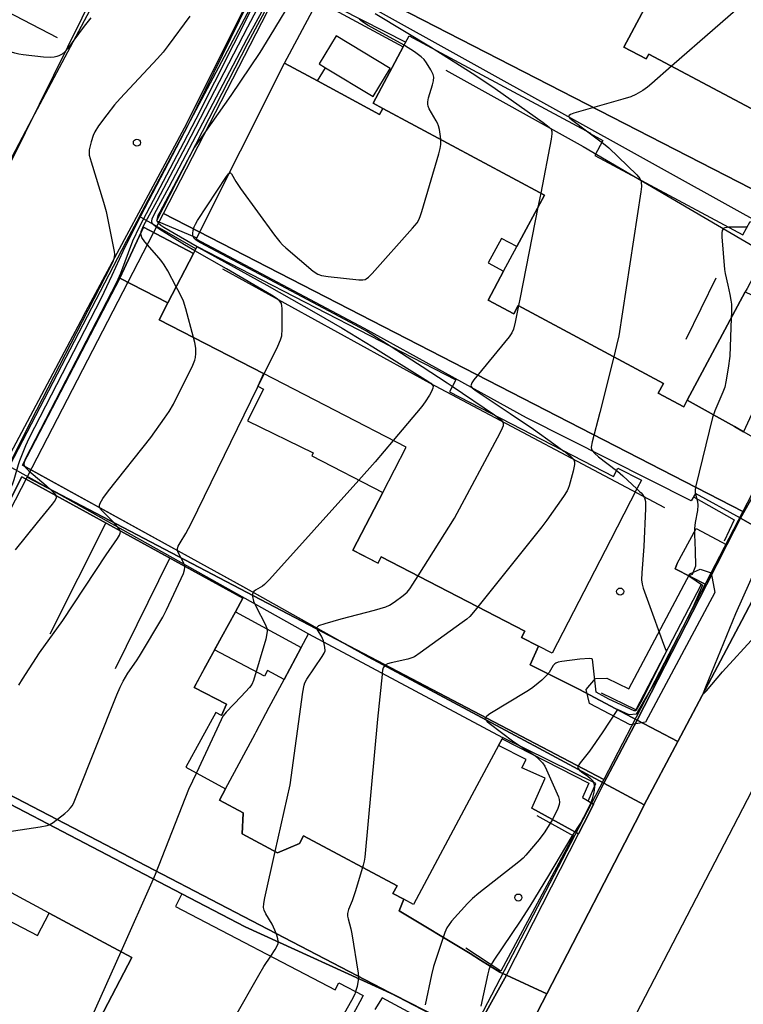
# Model space of a CAD drawing. Extents: x 0 to 85000, y -1 to 75000.
# Tile 63 of 147: x 38767 to 38870, y 62164 to 62303. Entities that reach past the tile are written whole.
import ezdxf

# ---------------------------------------------------------------- set-up
doc = ezdxf.new("R2010")
doc.units = 0
doc.header["$MEASUREMENT"] = 0
doc.header["$PDMODE"] = 33
doc.header["$PDSIZE"] = -3
for name, color, linetype in [('BOS3D_ACTIVE_POLY_CLIP', 227, 'CONTINUOUS'), ('BOS3D_PAVEMENT_MARKINGS_LI', 15, 'CONTINUOUS'), ('CONTOUR_CLIP', 120, 'CONTINUOUS'), ('DRIVEWAY_CLIP', 210, 'CONTINUOUS'), ('DTM_INFOTECHBREAKS_CLIP', 4, 'CONTINUOUS'), ('DTM_POINT', 158, 'CONTINUOUS'), ('FENCE_CLIP', 96, 'CONTINUOUS'), ('IMPERV_OTHER_CLIP', 126, 'CONTINUOUS'), ('PARCELS_FULL_17_CLIP', 7, 'CONTINUOUS'), ('PARKING_CLIP', 78, 'CONTINUOUS'), ('ROAD_CLIP', 197, 'CONTINUOUS'), ('SIDEWALK_CLIP', 78, 'CONTINUOUS')]:
    doc.layers.add(name, color=color, linetype=linetype)

msp = doc.modelspace()

# ---------------------------------------------------------------- linework, layer by layer
at = {"layer": 'BOS3D_ACTIVE_POLY_CLIP'}
for points, elevation in [([(38764.89, 62281.25), (38751.92, 62256.73), (38737.15, 62264.54), (38732.79, 62256.29), (38741.94, 62251.45), (38686.68, 62146.98), (38681.53, 62149.7), (38674.74, 62136.86), (38662.18, 62143.5), (38752.03, 62320.94), (38774.42, 62309.09), (38778.48, 62306.94), (38768.72, 62288.49)], 87), ([(38848.94, 62284.16), (38869.92, 62272.91), (38870.94, 62274.81), (38874.55, 62272.87), (38873.65, 62271.19), (38870.51, 62265.3), (38870.24, 62264.81), (38862.04, 62249.44), (38861.54, 62248.5), (38857.91, 62250.44), (38858.66, 62251.84), (38838.08, 62262.89), (38837.45, 62261.7), (38833.8, 62263.66), (38836.01, 62267.76), (38837.86, 62271.23), (38841.79, 62278.55), (38818.89, 62290.84), (38817.5, 62291.59), (38821.78, 62299.56), (38822.63, 62301.15), (38848.34, 62287.35), (38848.3, 62287.27), (38850.09, 62286.31)], 62.5), ([(38828.34, 62250.62), (38851.59, 62238.61), (38852.21, 62239.82), (38855.55, 62238.09), (38854.96, 62236.95), (38851.16, 62229.58), (38842.88, 62213.56), (38840.97, 62214.55), (38838.56, 62215.79), (38839.03, 62216.7), (38818.67, 62227.21), (38818.2, 62226.31), (38814.64, 62228.15), (38818.88, 62236.36), (38822.2, 62242.79), (38812.12, 62247.99), (38801.98, 62253.23), (38787.2, 62260.86), (38788.43, 62263.24), (38792.05, 62270.26), (38792.57, 62271.27), (38829.23, 62252.34)], 57.5), ([(38865.97, 62222.17), (38856.14, 62203.77), (38853.96, 62203.41), (38848.16, 62206.43), (38847.69, 62208.42), (38849.03, 62209.97), (38850.64, 62210), (38853.75, 62208.5), (38862.4, 62224.82), (38863.88, 62225.46), (38865.41, 62224.95)], 35.36), ([(38831.52, 62193.43), (38823.23, 62177.92), (38821.86, 62178.65), (38820.32, 62179.47), (38820.9, 62180.56), (38807.66, 62187.63), (38807.09, 62186.56), (38803.97, 62185.25), (38798.93, 62187.94), (38799.07, 62190.85), (38799.1, 62190.91), (38795.74, 62192.7), (38796.6, 62194.31), (38800.77, 62202.12), (38800.93, 62202.42), (38802.78, 62205.88), (38804.89, 62209.83), (38807.3, 62214.36), (38808.33, 62216.28), (38835.87, 62201.58), (38835.78, 62201.41), (38835.27, 62200.45)], 65.5)]:
    msp.add_lwpolyline(points, close=True, dxfattribs=dict(at, elevation=elevation))
for points, elevation in [([(38897.6, 62304.74), (38896.73, 62303.1), (38895.17, 62300.15), (38886.3, 62283.44), (38885.61, 62283.8), (38881.25, 62286.11), (38880.47, 62284.64), (38876.66, 62286.66), (38877.16, 62287.6), (38856.58, 62298.52), (38856.23, 62297.86), (38853.05, 62299.55), (38859.6, 62311.88)], 64), ([(38749.08, 62200.96), (38790.41, 62179.4), (38789.48, 62177.62), (38812.12, 62165.82), (38812.63, 62166.8), (38816.11, 62164.98), (38815.64, 62164.11), (38811.35, 62156.17), (38815.07, 62154.07), (38815.2, 62153.99), (38808.07, 62140.65), (38806.48, 62141.48), (38804.16, 62142.69), (38803.03, 62140.54), (38799.65, 62142.3), (38800.26, 62143.46), (38779.5, 62154.28), (38778.98, 62153.28), (38777.32, 62154.14), (38777.17, 62154.22), (38775.37, 62155.16), (38783.3, 62170.37), (38771.61, 62176.68), (38766.23, 62179.58)], 59)]:
    msp.add_lwpolyline(points, dxfattribs=dict(at, elevation=elevation))
at = {"layer": 'BOS3D_PAVEMENT_MARKINGS_LI'}
for p, q in [((38779.61, 62232.03), (38771.67, 62216.25)), ((38781.01, 62211.39), (38788.71, 62227.03))]:
    msp.add_line(p, q, dxfattribs=at)
at = {"layer": 'CONTOUR_CLIP'}
for p, q in [((38841.27, 62278.83, 36), (38840.88, 62276.85, 36)), ((38834.71, 62247.32, 37), (38828.73, 62251.38, 37)), ((38786.35, 62181.52, 38), (38781.74, 62171.21, 38))]:
    msp.add_line(p, q, dxfattribs=at)
for points, elevation in [([(38849.72, 62333.2), (38849.95, 62333), (38850.36, 62332.6), (38850.73, 62332.16), (38851.01, 62331.65), (38851.32, 62330.94), (38853.16, 62326.2), (38853.5, 62325.51), (38853.85, 62325.04), (38857.09, 62321.56), (38864.96, 62313.59), (38865.48, 62313.01), (38866.2, 62312.12), (38866.64, 62311.5), (38866.95, 62311), (38869.19, 62307.02), (38869.54, 62306.34), (38869.68, 62305.85), (38869.67, 62305.69), (38869.55, 62305.4), (38869.32, 62305.12), (38868.9, 62304.73), (38866.01, 62302.24), (38859.8, 62296.82)], 35), ([(38808.34, 62321.07), (38792.37, 62289.34), (38790.63, 62285.96), (38784.39, 62274.1), (38783.4, 62272), (38781.68, 62267.43), (38781.12, 62266.13), (38768.2, 62241.09), (38768.07, 62240.75), (38768.01, 62240.41), (38768.03, 62240.24), (38768.18, 62239.94), (38768.69, 62239.41), (38771.14, 62237.34), (38771.88, 62236.68), (38772.28, 62236.28), (38772.49, 62236), (38772.59, 62235.72), (38772.58, 62235.58), (38772.46, 62235.28), (38772.03, 62234.68), (38769.89, 62232.09), (38766.76, 62228.24)], 41), ([(38789.6, 62265.52), (38788.39, 62267.8), (38787.9, 62268.66), (38787.56, 62269.14), (38787.19, 62269.59), (38785.14, 62271.93), (38784.72, 62272.53), (38784.61, 62272.85), (38784.59, 62273.02), (38784.64, 62273.37), (38784.76, 62273.72), (38784.97, 62274.18), (38786.91, 62277.71), (38791.07, 62285.62), (38799.75, 62302.41), (38807.38, 62316.9)], 40), ([(38742.56, 62188.45), (38749.36, 62203.85), (38755.47, 62216.45), (38757.26, 62220.04), (38760.82, 62227.03), (38763.3, 62231.73), (38766.13, 62236.98), (38766.37, 62237.5), (38766.61, 62238.19), (38767.23, 62240.33), (38767.42, 62240.87), (38768.26, 62243), (38768.73, 62244.05), (38779, 62263.99), (38780.52, 62267.18), (38782.06, 62270.57), (38784.03, 62274.53), (38791.34, 62288.54), (38798.57, 62303.33), (38802.42, 62311.31)], 42), ([(38792.24, 62270.63), (38790.76, 62271.47), (38787.27, 62273.65), (38786.64, 62274.08), (38786.27, 62274.44), (38786.16, 62274.72), (38786.15, 62274.87), (38786.21, 62275.2), (38786.51, 62275.88), (38788.59, 62279.74), (38799.6, 62300.65), (38804.39, 62309.43)], 39), ([(38806.59, 62307.27), (38802.89, 62301.09), (38801.44, 62298.77), (38797.35, 62292.66), (38792.85, 62286.3), (38792.19, 62285.33), (38791.56, 62284.2), (38787.27, 62276.14), (38787.01, 62275.63), (38786.89, 62275.29), (38786.86, 62274.94), (38786.93, 62274.75), (38787.02, 62274.63), (38787.4, 62274.3), (38787.86, 62273.99), (38792.56, 62271.25)], 38), ([(38791.51, 62303.95), (38788.47, 62299.77), (38787.75, 62298.82), (38786.96, 62297.93), (38781.65, 62292.23), (38780.87, 62291.33), (38779.75, 62289.95), (38778.58, 62288.36), (38778.05, 62287.53), (38777.81, 62287.01), (38777.52, 62286.09), (38777.26, 62284.97), (38777.24, 62284.6), (38777.28, 62284.22), (38777.53, 62283.26), (38779.31, 62277.56), (38779.69, 62276.22), (38780.79, 62270.53), (38780.83, 62270.15), (38780.81, 62269.77), (38780.65, 62269.23), (38780.32, 62268.53), (38768.97, 62246.47), (38766.21, 62240.85)], 43), ([(38777.5, 62303.7), (38776.53, 62302.49), (38775.08, 62300.52)], 44), ([(38821.9, 62299.8), (38816.83, 62302.61), (38816, 62303.14), (38815.54, 62303.51)], 37), ([(38817.82, 62304.31), (38825.89, 62299.42), (38826.15, 62299.26)], 36), ([(38775.08, 62300.52), (38774.22, 62299.34), (38773.84, 62298.9), (38773.42, 62298.56), (38772.98, 62298.31), (38772.66, 62298.19), (38772.3, 62298.11), (38771.74, 62298.07), (38770.78, 62298.11), (38767.88, 62298.45), (38767.3, 62298.54), (38766.73, 62298.67), (38763.1, 62299.78), (38758.08, 62301.09), (38757.11, 62301.31), (38756.14, 62301.42), (38754.59, 62301.48), (38754.01, 62301.45), (38753.24, 62301.33), (38748.45, 62300.22), (38747.71, 62299.99), (38747, 62299.65), (38738.88, 62294.98)], 44), ([(38827.09, 62286.44), (38827.05, 62286.88), (38826.91, 62287.83), (38826.78, 62288.38), (38826.64, 62288.74), (38826.46, 62289.09), (38825.45, 62290.79), (38825.31, 62291.14), (38825.26, 62291.43), (38825.26, 62291.76), (38825.36, 62292.32), (38825.93, 62294.19), (38826.07, 62294.75), (38826.1, 62295.29), (38826.02, 62295.64), (38825.69, 62296.32), (38825.09, 62297.31), (38824.75, 62297.77), (38824.34, 62298.17), (38823.38, 62298.86), (38821.94, 62299.78), (38821.9, 62299.8)], 37), ([(38826.15, 62299.26), (38831.95, 62295.59), (38834.81, 62293.65), (38841.63, 62288.86), (38842.24, 62288.39), (38842.51, 62288.15), (38842.73, 62287.88), (38842.8, 62287.73), (38842.85, 62287.57), (38842.86, 62287.22), (38842.76, 62286.46), (38841.27, 62278.83)], 36), ([(38859.8, 62296.82), (38857, 62294.37), (38856.39, 62293.86), (38855.75, 62293.4), (38854.75, 62292.8), (38854.04, 62292.49), (38852.9, 62292.14), (38845.98, 62290.17), (38845.49, 62289.99), (38845.28, 62289.85), (38845.23, 62289.77), (38845.25, 62289.67), (38845.4, 62289.46), (38845.8, 62289.12), (38847.77, 62287.66)], 35), ([(38819.39, 62257.43), (38816.57, 62259.23), (38815.01, 62260.11), (38793.03, 62271.76), (38792.55, 62272.05), (38792.16, 62272.38), (38791.98, 62272.65), (38791.94, 62272.81), (38791.94, 62273.15), (38791.99, 62273.51), (38792.15, 62274.06), (38792.31, 62274.42), (38792.61, 62274.93), (38796.73, 62281.18), (38797.02, 62281.55), (38797.2, 62281.69), (38797.28, 62281.71), (38797.44, 62281.58), (38798.03, 62280.49), (38798.71, 62279.48), (38803.54, 62272.84), (38804.27, 62271.9), (38804.68, 62271.47), (38805.12, 62271.08), (38809.03, 62267.77), (38809.66, 62267.34), (38810.19, 62267.14), (38811.15, 62266.98), (38815.47, 62266.51), (38816.04, 62266.51), (38816.38, 62266.59), (38816.54, 62266.67), (38816.84, 62266.89), (38817.39, 62267.44), (38823.11, 62273.86), (38823.74, 62274.62), (38824.04, 62275.12), (38824.25, 62275.66), (38824.43, 62276.23), (38826.81, 62284.4), (38827.01, 62285.16), (38827.1, 62285.74), (38827.1, 62286.31), (38827.09, 62286.44)], 37), ([(38847.77, 62287.66), (38849.84, 62286.12), (38849.95, 62286.04)], 35), ([(38849.95, 62286.04), (38850.92, 62285.25), (38854.88, 62281.44), (38855.3, 62280.92), (38855.42, 62280.69)], 35), ([(38855.42, 62280.69), (38855.44, 62280.66), (38855.52, 62280.38), (38855.54, 62279.77), (38855.45, 62278.99), (38852.34, 62258.56), (38852.03, 62257.2), (38851.64, 62255.61)], 35), ([(38840.88, 62276.85), (38838.37, 62264.03), (38838.13, 62262.86)], 36), ([(38867.92, 62273.98), (38867.68, 62273.97), (38867.36, 62273.9), (38867.22, 62273.84), (38867.11, 62273.76), (38866.99, 62273.51), (38866.95, 62273.19), (38866.96, 62272.63), (38867.32, 62267.97), (38867.42, 62267.41), (38867.81, 62265.77), (38868.1, 62264.43), (38868.23, 62263.66), (38868.29, 62263.08), (38868.29, 62261.88), (38868.26, 62261.09)], 34), ([(38870.51, 62273.99), (38868.24, 62274), (38867.92, 62273.98)], 34), ([(38792.56, 62271.25), (38792.78, 62271.13), (38802.44, 62265.76), (38809.43, 62261.79), (38813.11, 62259.66), (38817.49, 62257), (38825.27, 62252.17), (38825.68, 62251.87), (38825.89, 62251.65), (38826, 62251.42), (38825.99, 62251.14), (38825.79, 62250.67), (38825.51, 62250.18), (38824.88, 62249.21), (38824.42, 62248.57), (38820.37, 62243.73), (38817.82, 62240.69), (38815.5, 62238.1)], 38), ([(38802.08, 62253.18), (38804, 62257.1), (38804.4, 62258), (38804.55, 62258.57), (38804.61, 62259.53), (38804.61, 62262.46), (38804.58, 62262.83), (38804.5, 62263.18), (38804.43, 62263.33), (38804.21, 62263.6), (38803.77, 62263.94), (38803.09, 62264.36), (38796.71, 62268.08), (38792.24, 62270.63)], 39), ([(38792.04, 62258.36), (38790.97, 62262.41), (38790.61, 62263.52), (38790.04, 62264.69), (38789.6, 62265.52)], 40), ([(38838.13, 62262.86), (38837.64, 62260.51), (38837.39, 62259.54), (38837.18, 62259.02), (38836.81, 62258.43), (38831.8, 62252.36), (38831.5, 62251.92), (38831.39, 62251.64), (38831.38, 62251.5), (38831.42, 62251.4), (38831.56, 62251.2), (38832.1, 62250.76), (38836.94, 62247.56), (38840.23, 62245.33), (38843.15, 62243.28), (38844.56, 62242.24)], 36), ([(38868.26, 62261.09), (38868.07, 62255.71), (38867.83, 62253.98), (38867.51, 62252.07), (38867.35, 62251.32), (38867.1, 62250.59), (38865.95, 62247.93), (38865.62, 62247.01), (38863.24, 62237.31), (38863.17, 62236.76), (38863.18, 62236.3), (38863.49, 62235.1), (38863.56, 62234.57), (38863.49, 62233.81), (38863.17, 62232.08), (38863.07, 62231.26), (38863.06, 62230.4), (38863.15, 62228.14), (38863.22, 62225.91), (38862.73, 62224.74), (38862.25, 62224.55), (38864.19, 62223.23), (38862.97, 62220.37), (38861.31, 62217.07), (38858.81, 62212.09), (38857.74, 62209.94), (38854.82, 62204.93), (38853.82, 62204.83), (38853.3, 62205.06), (38852.14, 62205.55), (38849.96, 62202.28), (38848.19, 62199.68), (38846.85, 62198.01), (38846.66, 62197.72), (38846.55, 62197.44), (38846.55, 62197.31), (38846.59, 62197.19), (38846.78, 62196.95), (38847.05, 62196.72), (38847.94, 62196.11), (38848.33, 62195.8), (38848.68, 62195.39), (38848.82, 62195.07), (38848.87, 62194.56), (38848.79, 62193.82), (38848.57, 62192.9), (38848.31, 62192.21), (38847.76, 62191.03), (38846.94, 62189.56), (38845.66, 62187.59), (38842.37, 62182.01), (38839.74, 62177.69), (38838.35, 62175.55), (38834.6, 62170.01), (38834.12, 62169.17), (38833.93, 62168.62), (38833.79, 62168.06), (38832.77, 62163.47)], 34), ([(38767.29, 62209.03), (38767.8, 62209.86), (38770.22, 62213.63), (38773.52, 62218.21), (38779.68, 62227.51), (38781.26, 62229.81), (38781.55, 62230.28), (38781.66, 62230.59), (38781.68, 62230.75), (38781.65, 62230.89), (38781.52, 62231.18), (38781.2, 62231.6), (38780.83, 62232.01), (38779.22, 62233.61), (38778.88, 62234), (38778.73, 62234.27), (38778.7, 62234.41), (38778.71, 62234.56), (38778.81, 62234.86), (38779.18, 62235.49), (38780, 62236.6), (38786.01, 62244.16), (38787.96, 62246.88), (38788.62, 62247.86), (38789.2, 62248.9), (38791.95, 62254.4), (38792.23, 62255.13), (38792.31, 62255.5), (38792.38, 62256.07), (38792.38, 62256.84), (38792.24, 62257.61), (38792.04, 62258.36)], 40), ([(38828.73, 62251.38), (38828.01, 62251.86), (38824.47, 62254.17), (38819.39, 62257.43)], 37), ([(38851.64, 62255.61), (38849.66, 62247.72), (38848.57, 62243.52), (38848.44, 62242.79), (38848.48, 62242.46), (38848.55, 62242.31), (38848.89, 62241.91), (38849.48, 62241.41), (38852.02, 62239.46)], 35), ([(38771.58, 62189.23), (38771.66, 62189.25), (38772.14, 62189.53), (38773.79, 62190.83), (38774.22, 62191.21), (38774.62, 62191.6), (38774.84, 62191.91), (38775.03, 62192.25), (38775.42, 62193.17), (38781.18, 62207.66), (38781.65, 62208.76), (38782.09, 62209.59), (38782.76, 62210.71), (38783.99, 62212.46), (38784.41, 62213.12), (38787.68, 62218.69), (38788.21, 62219.73), (38790.62, 62224.87), (38790.79, 62225.4), (38790.83, 62225.75), (38790.8, 62225.92), (38790.63, 62226.42), (38790.01, 62227.56), (38789.82, 62227.99), (38789.77, 62228.26), (38789.79, 62228.42), (38789.89, 62228.74), (38790.15, 62229.22), (38790.97, 62230.54), (38791.7, 62231.97), (38802.08, 62253.18)], 39), ([(38823.88, 62224.52), (38829.05, 62232.72), (38835.52, 62244.82), (38835.86, 62245.51), (38835.97, 62245.84), (38835.97, 62246.15), (38835.84, 62246.41), (38835.48, 62246.76), (38834.72, 62247.32), (38834.71, 62247.32)], 37), ([(38844.56, 62242.24), (38844.73, 62242.12), (38845.48, 62241.52), (38845.86, 62241.14), (38846.03, 62240.85), (38846.06, 62240.69), (38846.07, 62240.34), (38845.89, 62239.39), (38845.32, 62237.29), (38845.18, 62236.93), (38845, 62236.59), (38844.48, 62235.77), (38842.13, 62232.42), (38841.44, 62231.47), (38832.36, 62220.14)], 36), ([(38852.02, 62239.46), (38852.14, 62239.37), (38852.89, 62238.74), (38854.91, 62236.86), (38855.32, 62236.47), (38855.49, 62236.29)], 35), ([(38815.5, 62238.1), (38802.84, 62223.99), (38802.13, 62223.31), (38801.82, 62223.08), (38800.83, 62222.52), (38800.58, 62222.3), (38800.49, 62222.17), (38800.41, 62221.91), (38800.41, 62221.6), (38800.56, 62220.96), (38800.87, 62220.24), (38802.27, 62217.6), (38802.46, 62217.07), (38802.5, 62216.7), (38802.46, 62216.33), (38802.28, 62215.57), (38800.54, 62209.67), (38800.3, 62209.13), (38799.98, 62208.67), (38798.81, 62207.39), (38796.66, 62205.19), (38796.25, 62204.66), (38796.22, 62204.6)], 38), ([(38855.49, 62236.29), (38855.71, 62236.06), (38856, 62235.6), (38856.11, 62235.06), (38856.12, 62234.08), (38855.9, 62228.7), (38855.6, 62224.95), (38855.56, 62223.96), (38855.64, 62223.36), (38855.8, 62222.8), (38856.75, 62220.19), (38858.5, 62215.36), (38858.94, 62214.09), (38859.09, 62213.86), (38855.48, 62206.63), (38854.75, 62205.38), (38854.5, 62205.36), (38850.91, 62207.03), (38849.12, 62208.01), (38848.59, 62212.71), (38848.51, 62212.77), (38848.2, 62212.79), (38846.82, 62212.7), (38844.28, 62212.4), (38843.73, 62212.29), (38843.4, 62212.16), (38843.26, 62212.07), (38843.02, 62211.81), (38842.45, 62210.82), (38842.1, 62210.37), (38841.42, 62209.72), (38840.4, 62208.87), (38839.94, 62208.53), (38839.28, 62208.11), (38834.04, 62204.95), (38833.61, 62204.64), (38833.43, 62204.43), (38833.4, 62204.32), (38833.48, 62204.09), (38833.7, 62203.86), (38833.97, 62203.62), (38837.48, 62201), (38840.42, 62199.03), (38840.99, 62198.54), (38841.5, 62197.99), (38841.83, 62197.52), (38842.1, 62197), (38843.78, 62193.16), (38843.89, 62192.79), (38843.93, 62192.43), (38843.88, 62192.07), (38843.69, 62191.54), (38842.92, 62189.97), (38841.86, 62188.21), (38841.04, 62187.13), (38839.18, 62184.88), (38838.77, 62184.46), (38838.16, 62183.95), (38832.5, 62179.53), (38831.58, 62178.77), (38830.9, 62178.06), (38828.64, 62175.54), (38828.27, 62175.09), (38827.94, 62174.6), (38827.66, 62173.95), (38826.07, 62169.09), (38825.8, 62167.94), (38824.89, 62163.68)], 35), ([(38871.84, 62225.79), (38868.86, 62219.13), (38864.62, 62208.75), (38864.31, 62207.88), (38864.33, 62207.84), (38864.44, 62207.9), (38864.75, 62208.23), (38867.02, 62210.89), (38871.6, 62215.93)], 33), ([(38810.5, 62215.12), (38810.46, 62215.3), (38810.17, 62215.98), (38809.63, 62216.86), (38809.54, 62217.11), (38809.55, 62217.22), (38809.61, 62217.31), (38809.83, 62217.48), (38810.7, 62217.79), (38813, 62218.45), (38817.72, 62219.67), (38819.33, 62220.15), (38819.84, 62220.39), (38820.5, 62220.8), (38821.76, 62221.72), (38822.33, 62222.23), (38822.7, 62222.69), (38823.14, 62223.35), (38823.88, 62224.52)], 37), ([(38832.36, 62220.14), (38831.99, 62219.68), (38831.22, 62218.78), (38830.78, 62218.38), (38830.15, 62217.9), (38824.18, 62213.6), (38823.36, 62213.06), (38823.01, 62212.88), (38822.45, 62212.69), (38820.09, 62212.19), (38819.55, 62212.03), (38819.24, 62211.87), (38819.11, 62211.76), (38818.95, 62211.48), (38818.85, 62211.13), (38818.79, 62210.7)], 36), ([(38803.64, 62185.43), (38805.76, 62194.88), (38807.55, 62208.04), (38807.72, 62209.01), (38807.84, 62209.37), (38808.1, 62209.88), (38810.31, 62213.08), (38810.58, 62213.57), (38810.69, 62213.91), (38810.68, 62214.42), (38810.5, 62215.12)], 37), ([(38818.79, 62210.7), (38818.77, 62210.55), (38818.12, 62204.19), (38816.35, 62184.63), (38816.25, 62184.05), (38816.1, 62183.48), (38816.01, 62183.17)], 36), ([(38796.22, 62204.6), (38795.95, 62204.08), (38792.46, 62196.57)], 38), ([(38792.46, 62196.57), (38791.35, 62194.2), (38786.62, 62182.14), (38786.35, 62181.52)], 38), ([(38743.95, 62187.48), (38744.1, 62187.67), (38744.22, 62187.76), (38744.34, 62187.82), (38744.48, 62187.83), (38744.63, 62187.81), (38744.95, 62187.69), (38745.46, 62187.42), (38747.53, 62186.17), (38748.24, 62185.84), (38748.42, 62185.8), (38748.8, 62185.76), (38749.77, 62185.85), (38770.32, 62188.94), (38771.29, 62189.13), (38771.58, 62189.23)], 39), ([(38803.01, 62170.57), (38803.63, 62171.52), (38803.91, 62172.02), (38804.04, 62172.35), (38804.07, 62172.69), (38804.02, 62173.03), (38803.86, 62173.55), (38803.59, 62174.25), (38803.19, 62175.11), (38802.3, 62176.58), (38802.07, 62177.08), (38801.99, 62177.49), (38802.02, 62178.06), (38802.17, 62178.83), (38803.64, 62185.43)], 37), ([(38816.01, 62183.17), (38814.98, 62179.72), (38814.54, 62178.42), (38814, 62177.18), (38813.9, 62176.63), (38813.9, 62176.25), (38813.96, 62175.89), (38814.35, 62174.47), (38814.5, 62173.72), (38815.38, 62168.14), (38815.43, 62167.56), (38815.41, 62167.18), (38815.24, 62166.25), (38815.02, 62165.55)], 36), ([(38781.74, 62171.21), (38775.48, 62157.16), (38774.88, 62155.69), (38773.11, 62149.99), (38772.89, 62149.23), (38772.77, 62148.65), (38772.65, 62147.47), (38772.34, 62143.62)], 38), ([(38790.36, 62148.62), (38790.96, 62149.74), (38801.32, 62167.9), (38802.03, 62169.09), (38803.01, 62170.57)], 37), ([(38815.02, 62165.55), (38814.9, 62165.17), (38814.46, 62164.29), (38810.66, 62157.57), (38806.46, 62150.28), (38802.86, 62143.7), (38802.44, 62142.81), (38801.79, 62141.19)], 36)]:
    msp.add_lwpolyline(points, dxfattribs=dict(at, elevation=elevation))
at = {"layer": 'DRIVEWAY_CLIP'}
for points in [[(38891.79, 62274.2), (38887.52, 62266.14), (38883.55, 62268.48), (38869.96, 62275.89), (38817.72, 62304.93), (38835.27, 62339.75), (38849.07, 62332.25), (38844.34, 62323.35), (38845, 62322.99), (38843.76, 62320.71), (38859.6, 62311.88), (38853.05, 62299.55), (38856.23, 62297.86), (38856.58, 62298.52), (38877.16, 62287.6), (38876.66, 62286.66), (38880.47, 62284.64), (38881.25, 62286.12), (38885.61, 62283.8), (38883.16, 62278.84)], [(38854.96, 62204.07), (38850.2, 62195.13), (38840.98, 62200.1), (38816.82, 62213.06), (38799.11, 62222.95), (38767.82, 62240.25), (38781.59, 62266.78), (38788.43, 62263.24), (38787.2, 62260.86), (38801.98, 62253.23), (38801.17, 62251.42), (38801.95, 62251.02), (38799.69, 62246.5), (38809.01, 62241.96), (38808.8, 62241.56), (38818.88, 62236.36), (38814.64, 62228.15), (38818.21, 62226.31), (38818.67, 62227.21), (38839.03, 62216.7), (38838.56, 62215.8), (38840.97, 62214.55), (38839.78, 62211.92), (38846.68, 62208.43)], [(38869.57, 62232.69), (38874.92, 62242.17), (38880.63, 62238.9), (38875.61, 62229.33)], [(38850.2, 62195.13), (38854.96, 62204.07), (38860.7, 62201.03), (38855.95, 62192.03)]]:
    msp.add_lwpolyline(points, close=True, dxfattribs=at)
for points in [[(38874.92, 62242.17), (38869.57, 62232.69), (38863.2, 62236.23), (38862.58, 62235.15), (38839.25, 62246.96), (38816.27, 62259.62), (38792.43, 62272.27), (38804.95, 62297.28), (38804.96, 62297.27), (38809.63, 62294.74), (38818.43, 62289.97), (38818.89, 62290.84), (38841.79, 62278.55), (38837.86, 62271.23), (38835.69, 62272.39), (38833.83, 62268.93), (38836.01, 62267.76), (38833.8, 62263.66), (38837.45, 62261.7), (38838.08, 62262.89), (38858.66, 62251.84), (38857.91, 62250.44), (38861.54, 62248.5), (38862.04, 62249.44), (38868.76, 62245.7), (38870.03, 62244.98)], [(38764.53, 62176.32), (38769.95, 62173.49), (38771.61, 62176.68), (38783.3, 62170.37), (38775.37, 62155.16)]]:
    msp.add_lwpolyline(points, dxfattribs=at)
at = {"layer": 'DTM_INFOTECHBREAKS_CLIP'}
for p, q in [((38748.32, 62313.61, 44.16), (38772.7, 62300.92, 44.12)), ((38809.63, 62294.74, 37.31), (38810.75, 62296.62, 37.45)), ((38866.07, 62266.77, 34.08), (38861.82, 62258.08, 34.46)), ((38863.31, 62231.24, 33.94), (38867.66, 62228.95, 33.43)), ((38797.98, 62219.43, 38.14), (38807.31, 62214.36, 37.87)), ((38839.99, 62191.56, 35.94), (38846.64, 62187.94, 33.81))]:
    msp.add_line(p, q, dxfattribs=at)
for points in [[(38776.46, 62261.41, 43.2), (38790.79, 62288.11, 42.55), (38806.38, 62319.31, 41.85), (38826.09, 62356.14, 41), (38844.61, 62390.63, 38.63), (38855.78, 62413.36, 35.11), (38867.8, 62434.22, 31.75)], [(38855.17, 62407.98, 32.97), (38848, 62392.57, 33.99), (38834.62, 62367.52, 35.39), (38821.44, 62343.37, 37.04), (38812.71, 62324.31, 38.96), (38799.76, 62300.16, 38.44), (38786.82, 62274.9, 37.7), (38792.53, 62272.46, 36.8)], [(38981.14, 62405.87, 27.01), (38967.85, 62378.25, 28.1), (38951.33, 62346.6, 29.77), (38932.01, 62309.63, 31.65), (38913.62, 62274.94, 32.56), (38893.45, 62237.52, 32.91), (38873.85, 62199.16, 33.56), (38851.44, 62155.91, 33.29)], [(38855.39, 62190.96, 33.18), (38855.95, 62192.03, 33.17), (38860.7, 62201.03, 33.07), (38869.77, 62218.2, 32.89), (38875.61, 62229.33, 32.83), (38880.63, 62238.9, 32.78), (38889.31, 62255.42, 32.69), (38893.16, 62262.8, 32.48), (38897.51, 62271.13, 32.25), (38909.88, 62294.81, 31.57), (38912.47, 62299.89, 31.41), (38916.92, 62308.63, 31.14), (38926.93, 62328.3, 30.52), (38928.17, 62330.72, 30.45), (38932.94, 62339.97, 30.09), (38946.97, 62367.18, 29.03)], [(38893.16, 62262.8, 32.48), (38887.52, 62266.14, 32.85), (38883.55, 62268.48, 33.11), (38869.96, 62275.89, 34.29), (38817.72, 62304.93, 35.76), (38835.27, 62339.75, 36.51), (38849.07, 62332.25, 36.25)], [(38784.2, 62319.93, 44.64), (38776.2, 62303.66, 44.09), (38762.1, 62275.15, 43.58), (38751.08, 62254.38, 43.55)], [(38804.96, 62297.27, 37.31), (38809.69, 62306.11, 37.19), (38821.78, 62299.56, 37.16)], [(38839.26, 62246.96, 35.52), (38816.27, 62259.62, 36.89), (38792.43, 62272.27, 36.8), (38792.53, 62272.46, 36.8), (38804.95, 62297.28, 37.31), (38804.96, 62297.27, 37.31), (38809.63, 62294.74, 37.31), (38818.43, 62289.97, 37.31), (38818.89, 62290.84, 37.31)], [(38827.81, 62296.25, 36.95), (38847.27, 62285.44, 35.73), (38871.58, 62271.22, 33.59), (38877.9, 62267.52, 33.59)], [(38792.05, 62270.26, 39.54), (38784.96, 62273.99, 39.83), (38781.59, 62266.78, 40.87)], [(38788.43, 62263.24, 40.19), (38781.59, 62266.78, 40.87), (38767.82, 62240.25, 40.96), (38799.12, 62222.95, 38.13), (38816.82, 62213.06, 36.15), (38840.98, 62200.1, 34.45), (38850.2, 62195.13, 33.66), (38855.95, 62192.03, 33.17)], [(38796.16, 62268.09, 39.37), (38825.48, 62251.9, 38.08), (38858.83, 62234.24, 34.73)], [(38776.46, 62261.41, 43.2), (38773.7, 62256.26, 43.31), (38761.17, 62232.75, 43.66), (38745.52, 62201.33, 44.95), (38739.28, 62185.87, 46.17), (38727.63, 62161.08, 46.85), (38711.04, 62129.39, 46.78), (38704.34, 62115.21, 46.29)], [(38880.63, 62238.9, 32.78), (38874.92, 62242.17, 33.18), (38870.03, 62244.98, 33.52), (38868.76, 62245.7, 33.61), (38862.04, 62249.44, 34.47)], [(38875.61, 62229.33, 32.83), (38869.57, 62232.69, 33.39), (38863.2, 62236.23, 33.98), (38862.58, 62235.15, 34.19), (38839.26, 62246.96, 35.52)], [(38796.04, 62204.7, 38.01), (38796.74, 62206.31, 38.14), (38792.12, 62208.71, 38.26), (38797.98, 62219.43, 38.14), (38799.02, 62221.35, 38.12), (38767.73, 62238.56, 41.57), (38756.75, 62216.96, 41.07), (38749.08, 62200.96, 40.79)], [(38869.57, 62232.69, 33.39), (38867.66, 62228.95, 33.43), (38864.76, 62223.26, 33.49), (38854.96, 62204.07, 33.7)], [(38860.63, 62226.27, 34.63), (38860.33, 62225.52, 34.39), (38864.76, 62223.26, 33.49)], [(38863.98, 62223.21, 34.63), (38854.73, 62205.53, 35.33), (38849.88, 62207.88, 35.36)], [(38860.7, 62201.03, 33.07), (38854.96, 62204.07, 33.7), (38846.68, 62208.43, 34.6), (38839.78, 62211.92, 35.25), (38840.97, 62214.55, 35.15)], [(38835.78, 62201.41, 35.18), (38848.09, 62195.11, 34.73), (38847.17, 62193.07, 34.73), (38848.76, 62192.16, 33.77)], [(38848.14, 62190.88, 33.82), (38848.76, 62192.16, 33.77), (38850.2, 62195.13, 33.66)], [(38855.39, 62190.96, 33.18), (38842.13, 62165.24, 33.06), (38837.52, 62156.3, 33.02), (38835.21, 62151.81, 33), (38823.63, 62129.71, 33.08), (38818.23, 62119.4, 33.12), (38816.34, 62115.78, 33.13), (38805.2, 62095.08, 33.41), (38799.11, 62083.75, 33.56), (38798.7, 62082.98, 33.57), (38795.53, 62077.1, 33.65), (38791.25, 62068.85, 33.67), (38771.93, 62031.62, 33.75), (38747.39, 61983.5, 33.17), (38728.07, 61945.36, 31.11), (38715.02, 61919.51, 28.95), (38697.08, 61885.22, 26.24), (38678.37, 61849.24, 21.43), (38676.46, 61845.67, 21.09), (38674.3, 61841.6, 21.09), (38673.55, 61840.52, 21.09), (38672.25, 61839.31, 21.04)], [(38836.4, 62167.89, 33.59), (38846.64, 62187.94, 33.79), (38848.14, 62190.88, 33.82)], [(38790.41, 62179.4, 37.69), (38799.36, 62174.73, 37.43), (38820.5, 62165.07, 35.56), (38831.04, 62159.68, 34.16), (38831.67, 62159.35, 34.05), (38837.52, 62156.3, 33.02)], [(38842.13, 62165.24, 33.06), (38836.4, 62167.89, 33.59), (38835.48, 62168.31, 33.68), (38832.71, 62170.03, 34.3), (38831.29, 62170.94, 34.81), (38821.22, 62177.01, 35.31), (38821.86, 62178.65, 35.5)]]:
    msp.add_polyline3d(points, dxfattribs=at)
at = {"layer": 'DTM_POINT'}
for p in [(38784.02, 62285.98, 42.42), (38852.53, 62222.3, 35.28), (38838.09, 62178.89, 34.51)]:
    msp.add_point(p, dxfattribs=at)
at = {"layer": 'FENCE_CLIP'}
for p, q in [((38784.38, 62275.53), (38802.74, 62310.13)), ((38802.74, 62310.13), (38822.14, 62300.25)), ((38792.38, 62270.9), (38784.38, 62275.53)), ((38765.93, 62240.08), (38808.33, 62216.28))]:
    msp.add_line(p, q, dxfattribs=at)
for points in [[(38784.38, 62275.53), (38782.48, 62271.95), (38765.97, 62240.16), (38765.93, 62240.08)], [(38862.91, 62235.73), (38868.7, 62232.49), (38867.26, 62229.47)], [(38848.01, 62192.58), (38849.07, 62195.06), (38835.87, 62201.58)], [(38840.73, 62190.52), (38845.91, 62187.63), (38835.61, 62168.46), (38830.63, 62171.72)], [(38828.53, 62154.74), (38830.47, 62158.36), (38818.79, 62164.68), (38817.74, 62163.01)]]:
    msp.add_lwpolyline(points, dxfattribs=at)
at = {"layer": 'IMPERV_OTHER_CLIP'}
for points in [[(38792.05, 62270.26), (38788.43, 62263.24), (38781.59, 62266.78), (38784.96, 62273.99)], [(38877.59, 62261.35), (38870.03, 62244.98), (38868.76, 62245.7), (38862.04, 62249.44), (38870.24, 62264.81)], [(38807.3, 62214.36), (38804.89, 62209.84), (38802.55, 62211.11), (38802.1, 62210.29), (38795.03, 62214.03), (38797.98, 62219.43)]]:
    msp.add_lwpolyline(points, close=True, dxfattribs=at)
at = {"layer": 'PARCELS_FULL_17_CLIP'}
for points in [[(38906.95, 62305.17), (38888.95, 62270.33), (38806.67, 62312.64), (38824.9, 62348.16)], [(38888.95, 62270.33), (38869.94, 62233.68), (38787.78, 62275.94), (38806.67, 62312.64)], [(38869.94, 62233.68), (38850.2, 62195.65), (38768.47, 62238.51), (38787.78, 62275.94)], [(38869.94, 62233.68), (38850.2, 62195.65), (38768.47, 62238.51), (38787.78, 62275.94)], [(38869.94, 62233.68), (38850.2, 62195.65), (38768.47, 62238.51), (38787.78, 62275.94)], [(38869.94, 62233.68), (38850.2, 62195.65), (38768.47, 62238.51), (38787.78, 62275.94)], [(38850.2, 62195.65), (38831.37, 62159.42), (38749.63, 62201.96), (38768.47, 62238.51)], [(38831.37, 62159.42), (38811.91, 62122.36), (38731.41, 62166.64), (38749.63, 62201.96)], [(38831.37, 62159.42), (38811.91, 62122.36), (38731.41, 62166.64), (38749.63, 62201.96)], [(38831.37, 62159.42), (38811.91, 62122.36), (38731.41, 62166.64), (38749.63, 62201.96)]]:
    msp.add_lwpolyline(points, close=True, dxfattribs=at)
at = {"layer": 'PARKING_CLIP'}
for points in [[(38756.75, 62216.96), (38767.73, 62238.57), (38799.02, 62221.35), (38797.98, 62219.43), (38795.03, 62214.03), (38793.76, 62211.71), (38792.12, 62208.71), (38796.74, 62206.31), (38796.04, 62204.7), (38795.22, 62205.15), (38790.98, 62197.38), (38796.6, 62194.31), (38795.74, 62192.7), (38799.09, 62190.91), (38799.07, 62190.85), (38798.93, 62187.94), (38803.97, 62185.25), (38807.09, 62186.56), (38807.66, 62187.63), (38820.9, 62180.56), (38820.32, 62179.47), (38821.86, 62178.65), (38821.22, 62177.01), (38831.29, 62170.94), (38832.71, 62170.03), (38835.48, 62168.31), (38836.4, 62167.89), (38831.67, 62159.35)], [(38831.04, 62159.68), (38820.5, 62165.07), (38799.36, 62174.73), (38790.41, 62179.4), (38749.08, 62200.96)]]:
    msp.add_lwpolyline(points, dxfattribs=at)
msp.add_lwpolyline([(38831.67, 62159.35), (38836.4, 62167.89), (38842.13, 62165.24), (38837.52, 62156.3)], close=True, dxfattribs=at)
at = {"layer": 'ROAD_CLIP'}
msp.add_lwpolyline([(38771.93, 62031.62), (38791.25, 62068.85), (38795.53, 62077.1), (38798.7, 62082.98), (38799.11, 62083.75), (38805.2, 62095.08), (38816.34, 62115.78), (38818.23, 62119.4), (38823.63, 62129.71), (38835.21, 62151.81), (38837.52, 62156.3), (38842.13, 62165.24), (38855.39, 62190.96), (38855.95, 62192.03), (38860.7, 62201.03), (38869.77, 62218.2), (38875.61, 62229.33), (38880.63, 62238.9), (38889.31, 62255.42), (38893.16, 62262.8), (38897.51, 62271.13), (38909.88, 62294.81), (38912.47, 62299.89), (38916.92, 62308.63)], dxfattribs=at)
at = {"layer": 'SIDEWALK_CLIP'}
for points in [[(38809.69, 62306.11), (38821.78, 62299.56), (38817.5, 62291.59), (38818.89, 62290.84), (38818.43, 62289.97), (38809.63, 62294.74), (38804.96, 62297.27)], [(38810.75, 62296.62), (38817.53, 62292.51), (38819.95, 62296.52), (38812.28, 62301.16), (38809.86, 62297.16)], [(38864.76, 62223.26), (38867.66, 62228.95), (38869.57, 62232.69), (38875.61, 62229.33), (38869.77, 62218.2), (38860.7, 62201.03), (38854.96, 62204.07)], [(38867.66, 62228.95), (38864.76, 62223.26), (38860.33, 62225.52), (38860.63, 62226.27), (38863.31, 62231.24)], [(38848.76, 62192.16), (38848.14, 62190.88), (38846.64, 62187.94), (38839.99, 62191.56), (38841.88, 62195.84), (38838.61, 62197.29), (38839.2, 62198.46), (38835.27, 62200.45), (38835.78, 62201.41), (38848.09, 62195.11), (38847.17, 62193.07)], [(38846.64, 62187.94), (38848.14, 62190.88), (38848.76, 62192.16), (38850.2, 62195.13), (38855.95, 62192.03), (38855.39, 62190.96), (38842.13, 62165.24), (38836.4, 62167.89)]]:
    msp.add_lwpolyline(points, close=True, dxfattribs=at)

doc.saveas('drawing.dxf')
